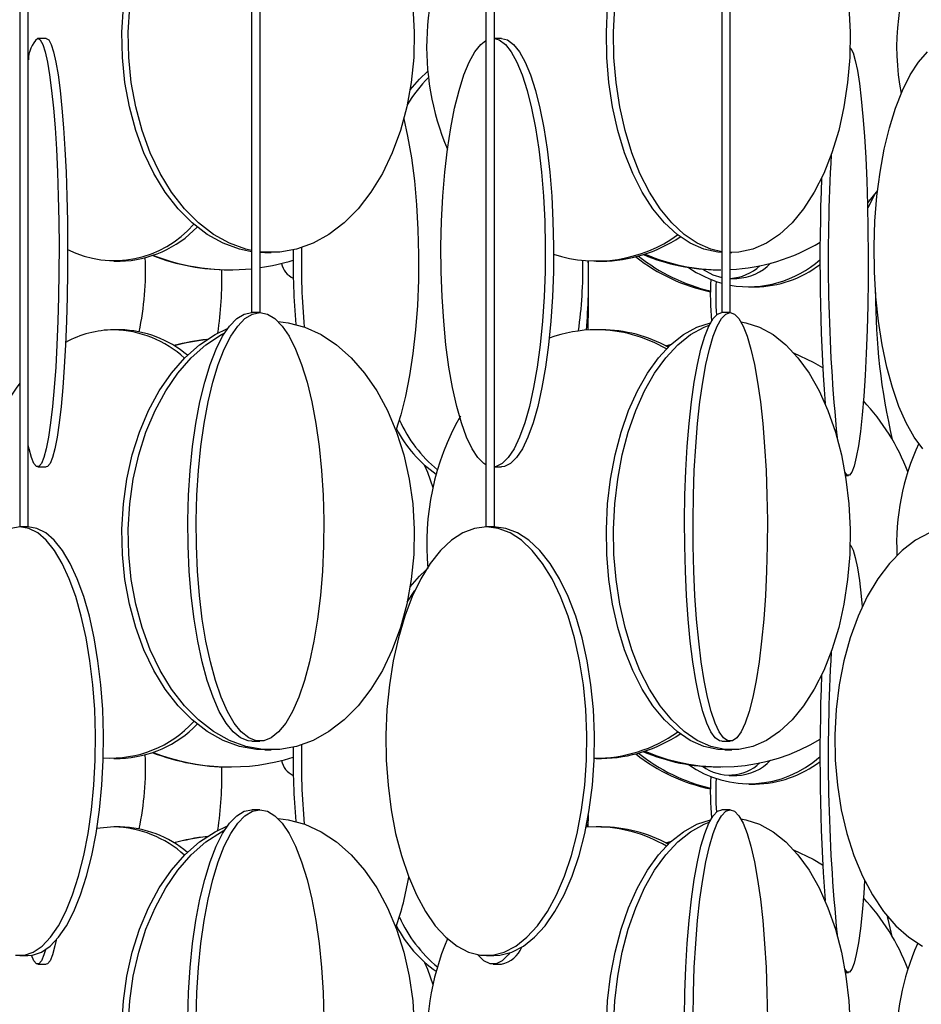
# Model space of a CAD drawing. Header units: millimetres. Extents: x 495 to 2657, y 518 to 2595.
# Tile 71 of 96: x 2359 to 2411, y 2092 to 2150. Entities that reach past the tile are written whole.
import ezdxf

# ---------------------------------------------------------------- set-up
doc = ezdxf.new("R2010")
doc.units = ezdxf.units.MM

msp = doc.modelspace()

# ---------------------------------------------------------------- linework, layer by layer
at = {"color": 7, "linetype": 'Continuous', "lineweight": 25}
for p, q in [((2358.711, 2574.798), (2358.711, 2120.048)), ((2359.211, 2120.048), (2359.211, 2574.798)), ((2372.239, 2574.798), (2372.239, 2132.548)), ((2372.739, 2132.548), (2372.739, 2574.798)), ((2385.908, 2574.798), (2385.908, 2120.048)), ((2386.408, 2120.048), (2386.408, 2574.798)), ((2399.662, 2574.798), (2399.662, 2132.548)), ((2400.162, 2132.548), (2400.162, 2574.798)), ((2360.259, 2148.548), (2359.762, 2148.548)), ((2386.812, 2148.548), (2386.408, 2148.548)), ((2408.758, 2139.67), (2408.162, 2138.949)), ((2373.014, 2136.048), (2372.739, 2136.055)), ((2373.014, 2136.048), (2373.387, 2136.048)), ((2400.162, 2136.048), (2400.255, 2136.048)), ((2364.199, 2135.548), (2364.572, 2135.548)), ((2370.925, 2135.048), (2370.98, 2135.048)), ((2391.893, 2135.03), (2391.89, 2135.562)), ((2392.349, 2135.548), (2392.655, 2135.548)), ((2399.451, 2135.048), (2399.619, 2135.048)), ((2400.162, 2134.548), (2400.546, 2134.548)), ((2401.252, 2134.048), (2401.62, 2134.048)), ((2372.739, 2132.548), (2372.239, 2132.548)), ((2400.162, 2132.548), (2399.662, 2132.548)), ((2364.572, 2131.548), (2364.199, 2131.548)), ((2392.655, 2131.548), (2392.349, 2131.548)), ((2396.454, 2130.588), (2396.664, 2130.648)), ((2359.762, 2123.548), (2360.259, 2123.548)), ((2386.408, 2123.548), (2386.812, 2123.548)), ((2406.882, 2123.048), (2407.052, 2123.048)), ((2358.727, 2120.048), (2358.711, 2120.048)), ((2359.211, 2120.048), (2358.727, 2120.048)), ((2385.938, 2120.048), (2385.908, 2120.048)), ((2386.408, 2120.048), (2385.938, 2120.048)), ((2381.32, 2115.663), (2381.771, 2116.346)), ((2381.12, 2114.848), (2381.144, 2114.751)), ((2372.251, 2107.548), (2372.728, 2107.548)), ((2399.666, 2107.548), (2400.158, 2107.548)), ((2373.014, 2107.048), (2373.387, 2107.048)), ((2399.838, 2107.048), (2400.255, 2107.048)), ((2364.199, 2106.548), (2364.572, 2106.548)), ((2392.349, 2106.548), (2392.655, 2106.548)), ((2370.925, 2106.048), (2370.98, 2106.048)), ((2399.451, 2106.048), (2399.619, 2106.048)), ((2400.094, 2105.548), (2400.546, 2105.548)), ((2401.252, 2105.048), (2401.62, 2105.048)), ((2372.728, 2103.548), (2372.251, 2103.548)), ((2400.158, 2103.548), (2399.666, 2103.548)), ((2391.88, 2102.534), (2391.888, 2103.254)), ((2364.199, 2102.548), (2363.22, 2102.461)), ((2364.572, 2102.548), (2364.199, 2102.548)), ((2391.787, 2102.709), (2391.772, 2102.527)), ((2392.349, 2102.548), (2391.772, 2102.527)), ((2392.655, 2102.548), (2392.349, 2102.548)), ((2396.454, 2101.588), (2396.664, 2101.648)), ((2358.727, 2095.048), (2359.195, 2095.048)), ((2385.938, 2095.048), (2386.379, 2095.048)), ((2359.762, 2094.548), (2360.259, 2094.548)), ((2386.327, 2094.548), (2386.812, 2094.548)), ((2406.882, 2094.048), (2407.052, 2094.048))]:
    msp.add_line(p, q, dxfattribs=at)
at = {"color": 7, "linetype": 'Continuous', "lineweight": 25, "flags": 128}
for points in [[(2372.239, 2136.102), (2371.538, 2136.245), (2370.577, 2136.593), (2369.65, 2137.109), (2368.77, 2137.785), (2367.95, 2138.613), (2367.201, 2139.58), (2366.533, 2140.672), (2365.957, 2141.876), (2365.479, 2143.173), (2365.108, 2144.545), (2364.847, 2145.974), (2364.701, 2147.438), (2364.672, 2148.919), (2364.759, 2150.394)], [(2372.239, 2136.167), (2371.91, 2136.245), (2370.949, 2136.593), (2370.022, 2137.109), (2369.142, 2137.785), (2368.322, 2138.613), (2367.573, 2139.58), (2366.905, 2140.672), (2366.329, 2141.876), (2365.851, 2143.173), (2365.48, 2144.545), (2365.219, 2145.974), (2365.073, 2147.438), (2365.044, 2148.919), (2365.132, 2150.394)], [(2381.642, 2150.394), (2381.729, 2148.919), (2381.7, 2147.438), (2381.554, 2145.974), (2381.293, 2144.545), (2380.922, 2143.173), (2380.444, 2141.876), (2379.868, 2140.672), (2379.2, 2139.58), (2378.451, 2138.613), (2377.631, 2137.785), (2376.751, 2137.109), (2375.824, 2136.593), (2374.863, 2136.245), (2373.881, 2136.07), (2372.892, 2136.07), (2372.739, 2136.086)], [(2399.662, 2136.052), (2399.429, 2136.07), (2398.617, 2136.245), (2397.822, 2136.593), (2397.056, 2137.109), (2396.328, 2137.785), (2395.65, 2138.613), (2395.03, 2139.58), (2394.478, 2140.672), (2394.001, 2141.876), (2393.607, 2143.173), (2393.299, 2144.545), (2393.084, 2145.974), (2392.963, 2147.438), (2392.939, 2148.919), (2393.011, 2150.394)], [(2399.662, 2136.095), (2399.034, 2136.245), (2398.239, 2136.593), (2397.472, 2137.109), (2396.745, 2137.785), (2396.067, 2138.613), (2395.447, 2139.58), (2394.895, 2140.672), (2394.418, 2141.876), (2394.023, 2143.173), (2393.716, 2144.545), (2393.5, 2145.974), (2393.38, 2147.438), (2393.355, 2148.919), (2393.428, 2150.394)], [(2407.082, 2150.394), (2407.155, 2148.919), (2407.131, 2147.438), (2407.01, 2145.974), (2406.794, 2144.545), (2406.487, 2143.173), (2406.092, 2141.876), (2405.615, 2140.672), (2405.063, 2139.58), (2404.444, 2138.613), (2403.765, 2137.785), (2403.038, 2137.109), (2402.271, 2136.593), (2401.476, 2136.245), (2400.664, 2136.07), (2400.162, 2136.05)], [(2359.762, 2148.548), (2359.909, 2148.461), (2360.054, 2148.199), (2360.195, 2147.766), (2360.33, 2147.169), (2360.457, 2146.416), (2360.575, 2145.517), (2360.68, 2144.486), (2360.773, 2143.336), (2360.852, 2142.083), (2360.915, 2140.746), (2360.963, 2139.343), (2360.993, 2137.894), (2361.006, 2136.419), (2361.002, 2134.938), (2360.98, 2133.474), (2360.941, 2132.045), (2360.886, 2130.673), (2360.815, 2129.376), (2360.729, 2128.172), (2360.629, 2127.08), (2360.517, 2126.113), (2360.395, 2125.285), (2360.264, 2124.609), (2360.125, 2124.093), (2359.982, 2123.745), (2359.836, 2123.57), (2359.688, 2123.57), (2359.542, 2123.745), (2359.398, 2124.093), (2359.26, 2124.609), (2359.211, 2124.837)], [(2360.259, 2148.548), (2360.407, 2148.461), (2360.552, 2148.199), (2360.693, 2147.766), (2360.828, 2147.169), (2360.955, 2146.416), (2361.072, 2145.517), (2361.178, 2144.486), (2361.271, 2143.336), (2361.35, 2142.083), (2361.413, 2140.746), (2361.46, 2139.343), (2361.491, 2137.894), (2361.504, 2136.419), (2361.499, 2134.938), (2361.478, 2133.474), (2361.439, 2132.045), (2361.383, 2130.673), (2361.312, 2129.376), (2361.226, 2128.172), (2361.126, 2127.08), (2361.015, 2126.113), (2360.892, 2125.285), (2360.761, 2124.609), (2360.623, 2124.093), (2360.48, 2123.745), (2360.333, 2123.57), (2360.259, 2123.548)], [(2385.908, 2123.667), (2385.789, 2123.745), (2385.439, 2124.093), (2385.101, 2124.609), (2384.78, 2125.285), (2384.481, 2126.113), (2384.208, 2127.08), (2383.964, 2128.172), (2383.754, 2129.376), (2383.58, 2130.673), (2383.445, 2132.045), (2383.35, 2133.474), (2383.297, 2134.938), (2383.286, 2136.419), (2383.318, 2137.894), (2383.392, 2139.343), (2383.508, 2140.746), (2383.663, 2142.083), (2383.855, 2143.336), (2384.082, 2144.486), (2384.341, 2145.517), (2384.627, 2146.416), (2384.938, 2147.169), (2385.268, 2147.766), (2385.612, 2148.199), (2385.908, 2148.429)], [(2386.408, 2148.544), (2386.687, 2148.461), (2387.042, 2148.199), (2387.387, 2147.766), (2387.716, 2147.169), (2388.027, 2146.416), (2388.313, 2145.517), (2388.572, 2144.486), (2388.799, 2143.336), (2388.992, 2142.083), (2389.147, 2140.746), (2389.262, 2139.343), (2389.336, 2137.894), (2389.368, 2136.419), (2389.358, 2134.938), (2389.304, 2133.474), (2389.209, 2132.045), (2389.074, 2130.673), (2388.9, 2129.376), (2388.69, 2128.172), (2388.446, 2127.08), (2388.173, 2126.113), (2387.874, 2125.285), (2387.554, 2124.609), (2387.216, 2124.093), (2386.865, 2123.745), (2386.507, 2123.57), (2386.408, 2123.553)], [(2386.812, 2148.548), (2387.172, 2148.461), (2387.527, 2148.199), (2387.872, 2147.766), (2388.201, 2147.169), (2388.512, 2146.416), (2388.798, 2145.517), (2389.057, 2144.486), (2389.284, 2143.336), (2389.477, 2142.083), (2389.632, 2140.746), (2389.747, 2139.343), (2389.821, 2137.894), (2389.853, 2136.419), (2389.843, 2134.938), (2389.789, 2133.474), (2389.694, 2132.045), (2389.559, 2130.673), (2389.385, 2129.376), (2389.175, 2128.172), (2388.931, 2127.08), (2388.658, 2126.113), (2388.359, 2125.285), (2388.039, 2124.609), (2387.701, 2124.093), (2387.35, 2123.745), (2386.992, 2123.57), (2386.812, 2123.548)], [(2407.151, 2148.002), (2407.189, 2147.961), (2407.323, 2147.699), (2407.454, 2147.266), (2407.579, 2146.669), (2407.697, 2145.916), (2407.805, 2145.017), (2407.903, 2143.986), (2407.989, 2142.836), (2408.062, 2141.583), (2408.121, 2140.246), (2408.165, 2138.843), (2408.193, 2137.394), (2408.205, 2135.919), (2408.201, 2134.438), (2408.181, 2132.974), (2408.145, 2131.545), (2408.093, 2130.173), (2408.027, 2128.876), (2407.948, 2127.672), (2407.856, 2126.58), (2407.752, 2125.613), (2407.639, 2124.785), (2407.517, 2124.109), (2407.389, 2123.593), (2407.256, 2123.245), (2407.121, 2123.07), (2406.984, 2123.07), (2406.849, 2123.243)], [(2411.404, 2124.609), (2410.9, 2125.285), (2410.431, 2126.113), (2410.002, 2127.08), (2409.621, 2128.172), (2409.291, 2129.376), (2409.018, 2130.673), (2408.805, 2132.045), (2408.656, 2133.474), (2408.572, 2134.938), (2408.555, 2136.419), (2408.606, 2137.894), (2408.722, 2139.343), (2408.903, 2140.746), (2409.147, 2142.083), (2409.449, 2143.336), (2409.805, 2144.486), (2410.211, 2145.517), (2410.661, 2146.416), (2411.148, 2147.169), (2411.666, 2147.766)], [(2381.489, 2145.548), (2382.027, 2146.169), (2382.528, 2146.629)], [(2381.12, 2143.848), (2381.342, 2142.836), (2381.558, 2141.583), (2381.733, 2140.246), (2381.862, 2138.843), (2381.946, 2137.394), (2381.982, 2135.919), (2381.97, 2134.438), (2381.91, 2132.974), (2381.803, 2131.545), (2381.651, 2130.173), (2381.455, 2128.876), (2381.219, 2127.672), (2380.945, 2126.58), (2380.661, 2125.677)], [(2408.591, 2139.456), (2408.194, 2138.672), (2408.17, 2138.629)], [(2398.55, 2135.085), (2399.152, 2134.745), (2399.662, 2134.59)], [(2391.88, 2131.534), (2391.893, 2132.938), (2391.896, 2134.303)], [(2372.251, 2107.548), (2372.03, 2107.57), (2371.592, 2107.745), (2371.163, 2108.093), (2370.749, 2108.609), (2370.356, 2109.285), (2369.99, 2110.113), (2369.656, 2111.08), (2369.358, 2112.172), (2369.1, 2113.376), (2368.887, 2114.673), (2368.721, 2116.045), (2368.605, 2117.474), (2368.54, 2118.938), (2368.527, 2120.419), (2368.566, 2121.894), (2368.657, 2123.343), (2368.798, 2124.746), (2368.988, 2126.083), (2369.224, 2127.336), (2369.502, 2128.486), (2369.819, 2129.517), (2370.169, 2130.416), (2370.549, 2131.169), (2370.953, 2131.766), (2371.376, 2132.199), (2371.81, 2132.461), (2372.251, 2132.548), (2372.251, 2132.548)], [(2372.728, 2132.548), (2373.169, 2132.461), (2373.603, 2132.199), (2374.025, 2131.766), (2374.429, 2131.169), (2374.809, 2130.416), (2375.16, 2129.517), (2375.477, 2128.486), (2375.755, 2127.336), (2375.991, 2126.083), (2376.18, 2124.746), (2376.322, 2123.343), (2376.413, 2121.894), (2376.452, 2120.419), (2376.439, 2118.938), (2376.374, 2117.474), (2376.257, 2116.045), (2376.091, 2114.673), (2375.878, 2113.376), (2375.621, 2112.172), (2375.323, 2111.08), (2374.989, 2110.113), (2374.622, 2109.285), (2374.23, 2108.609), (2373.816, 2108.093), (2373.387, 2107.745), (2372.949, 2107.57), (2372.507, 2107.57), (2372.069, 2107.745), (2371.64, 2108.093), (2371.226, 2108.609), (2370.833, 2109.285), (2370.467, 2110.113), (2370.133, 2111.08), (2369.835, 2112.172), (2369.578, 2113.376), (2369.365, 2114.673), (2369.199, 2116.045), (2369.082, 2117.474), (2369.017, 2118.938), (2369.004, 2120.419), (2369.043, 2121.894), (2369.134, 2123.343), (2369.276, 2124.746), (2369.465, 2126.083), (2369.701, 2127.336), (2369.979, 2128.486), (2370.296, 2129.517), (2370.647, 2130.416), (2371.027, 2131.169), (2371.431, 2131.766), (2371.853, 2132.199), (2372.287, 2132.461), (2372.728, 2132.548)], [(2399.666, 2107.548), (2399.537, 2107.57), (2399.282, 2107.745), (2399.032, 2108.093), (2398.792, 2108.609), (2398.563, 2109.285), (2398.35, 2110.113), (2398.155, 2111.08), (2397.982, 2112.172), (2397.832, 2113.376), (2397.708, 2114.673), (2397.611, 2116.045), (2397.543, 2117.474), (2397.505, 2118.938), (2397.498, 2120.419), (2397.521, 2121.894), (2397.574, 2123.343), (2397.656, 2124.746), (2397.766, 2126.083), (2397.904, 2127.336), (2398.066, 2128.486), (2398.25, 2129.517), (2398.454, 2130.416), (2398.675, 2131.169), (2398.911, 2131.766), (2399.156, 2132.199), (2399.409, 2132.461), (2399.666, 2132.548), (2399.666, 2132.548)], [(2400.158, 2132.548), (2400.415, 2132.461), (2400.668, 2132.199), (2400.914, 2131.766), (2401.149, 2131.169), (2401.37, 2130.416), (2401.574, 2129.517), (2401.759, 2128.486), (2401.921, 2127.336), (2402.058, 2126.083), (2402.169, 2124.746), (2402.251, 2123.343), (2402.304, 2121.894), (2402.327, 2120.419), (2402.319, 2118.938), (2402.281, 2117.474), (2402.213, 2116.045), (2402.117, 2114.673), (2401.993, 2113.376), (2401.843, 2112.172), (2401.669, 2111.08), (2401.475, 2110.113), (2401.261, 2109.285), (2401.033, 2108.609), (2400.792, 2108.093), (2400.542, 2107.745), (2400.287, 2107.57), (2400.03, 2107.57), (2399.775, 2107.745), (2399.525, 2108.093), (2399.284, 2108.609), (2399.055, 2109.285), (2398.842, 2110.113), (2398.647, 2111.08), (2398.474, 2112.172), (2398.324, 2113.376), (2398.2, 2114.673), (2398.104, 2116.045), (2398.036, 2117.474), (2397.998, 2118.938), (2397.99, 2120.419), (2398.013, 2121.894), (2398.066, 2123.343), (2398.148, 2124.746), (2398.259, 2126.083), (2398.396, 2127.336), (2398.558, 2128.486), (2398.742, 2129.517), (2398.947, 2130.416), (2399.168, 2131.169), (2399.403, 2131.766), (2399.649, 2132.199), (2399.902, 2132.461), (2400.158, 2132.548)], [(2373.014, 2107.048), (2372.52, 2107.07), (2371.538, 2107.245), (2370.577, 2107.593), (2369.65, 2108.109), (2368.77, 2108.785), (2367.95, 2109.613), (2367.201, 2110.58), (2366.533, 2111.672), (2365.957, 2112.876), (2365.479, 2114.173), (2365.108, 2115.545), (2364.847, 2116.974), (2364.701, 2118.438), (2364.672, 2119.919), (2364.759, 2121.394), (2364.963, 2122.843), (2365.28, 2124.246), (2365.705, 2125.583), (2366.233, 2126.836), (2366.856, 2127.986), (2367.566, 2129.017), (2368.352, 2129.916), (2369.203, 2130.669), (2370.108, 2131.266), (2370.839, 2131.616)], [(2373.786, 2132.034), (2374.374, 2131.961), (2375.347, 2131.699), (2376.293, 2131.266), (2377.198, 2130.669), (2378.049, 2129.916), (2378.835, 2129.017), (2379.545, 2127.986), (2380.168, 2126.836), (2380.696, 2125.583), (2381.121, 2124.246), (2381.438, 2122.843), (2381.642, 2121.394), (2381.729, 2119.919), (2381.7, 2118.438), (2381.554, 2116.974), (2381.293, 2115.545), (2380.922, 2114.173), (2380.444, 2112.876), (2379.868, 2111.672), (2379.2, 2110.58), (2378.451, 2109.613), (2377.631, 2108.785), (2376.751, 2108.109), (2375.824, 2107.593), (2374.863, 2107.245), (2373.881, 2107.07), (2372.892, 2107.07), (2371.91, 2107.245), (2370.949, 2107.593), (2370.022, 2108.109), (2369.142, 2108.785), (2368.322, 2109.613), (2367.573, 2110.58), (2366.905, 2111.672), (2366.329, 2112.876), (2365.851, 2114.173), (2365.48, 2115.545), (2365.219, 2116.974), (2365.073, 2118.438), (2365.044, 2119.919), (2365.132, 2121.394), (2365.335, 2122.843), (2365.652, 2124.246), (2366.077, 2125.583), (2366.605, 2126.836), (2367.228, 2127.986), (2367.938, 2129.017), (2368.724, 2129.916), (2369.575, 2130.669), (2370.48, 2131.266), (2370.67, 2131.368)], [(2399.838, 2107.048), (2399.429, 2107.07), (2398.617, 2107.245), (2397.822, 2107.593), (2397.056, 2108.109), (2396.328, 2108.785), (2395.65, 2109.613), (2395.03, 2110.58), (2394.478, 2111.672), (2394.001, 2112.876), (2393.607, 2114.173), (2393.299, 2115.545), (2393.084, 2116.974), (2392.963, 2118.438), (2392.939, 2119.919), (2393.011, 2121.394), (2393.18, 2122.843), (2393.442, 2124.246), (2393.793, 2125.583), (2394.23, 2126.836), (2394.745, 2127.986), (2395.332, 2129.017), (2395.982, 2129.916), (2396.686, 2130.669), (2397.435, 2131.266), (2398.217, 2131.699), (2399.007, 2131.957)], [(2400.787, 2132.011), (2401.072, 2131.961), (2401.876, 2131.699), (2402.659, 2131.266), (2403.407, 2130.669), (2404.111, 2129.916), (2404.761, 2129.017), (2405.348, 2127.986), (2405.863, 2126.836), (2406.3, 2125.583), (2406.652, 2124.246), (2406.914, 2122.843), (2407.082, 2121.394), (2407.155, 2119.919), (2407.131, 2118.438), (2407.01, 2116.974), (2406.794, 2115.545), (2406.487, 2114.173), (2406.092, 2112.876), (2405.615, 2111.672), (2405.063, 2110.58), (2404.444, 2109.613), (2403.765, 2108.785), (2403.038, 2108.109), (2402.271, 2107.593), (2401.476, 2107.245), (2400.664, 2107.07), (2399.846, 2107.07), (2399.034, 2107.245), (2398.239, 2107.593), (2397.472, 2108.109), (2396.745, 2108.785), (2396.067, 2109.613), (2395.447, 2110.58), (2394.895, 2111.672), (2394.418, 2112.876), (2394.023, 2114.173), (2393.716, 2115.545), (2393.5, 2116.974), (2393.38, 2118.438), (2393.355, 2119.919), (2393.428, 2121.394), (2393.597, 2122.843), (2393.858, 2124.246), (2394.21, 2125.583), (2394.647, 2126.836), (2395.162, 2127.986), (2395.749, 2129.017), (2396.399, 2129.916), (2397.103, 2130.669), (2397.852, 2131.266), (2398.634, 2131.699), (2398.935, 2131.818)], [(2396.394, 2130.619), (2396.686, 2130.699), (2396.731, 2130.71)], [(2403.859, 2130.209), (2404.994, 2129.669), (2405.553, 2129.344)], [(2382.327, 2123.639), (2382.493, 2123.246), (2382.816, 2122.351)], [(2358.727, 2120.048), (2358.206, 2119.961)], [(2358.466, 2095.07), (2358.988, 2095.07), (2359.507, 2095.245), (2360.014, 2095.593), (2360.503, 2096.109), (2360.968, 2096.785), (2361.401, 2097.613), (2361.796, 2098.58), (2362.148, 2099.672), (2362.453, 2100.876), (2362.705, 2102.173), (2362.901, 2103.545), (2363.039, 2104.974), (2363.116, 2106.438), (2363.131, 2107.919), (2363.085, 2109.394), (2362.977, 2110.843), (2362.81, 2112.246), (2362.586, 2113.583), (2362.307, 2114.836), (2361.978, 2115.986), (2361.603, 2117.017), (2361.189, 2117.916), (2360.739, 2118.669), (2360.261, 2119.266), (2359.762, 2119.699), (2359.248, 2119.961), (2358.727, 2120.048)], [(2359.195, 2095.048), (2359.456, 2095.07), (2359.975, 2095.245), (2360.482, 2095.593), (2360.971, 2096.109), (2361.436, 2096.785), (2361.869, 2097.613), (2362.264, 2098.58), (2362.616, 2099.672), (2362.921, 2100.876), (2363.173, 2102.173), (2363.369, 2103.545), (2363.506, 2104.974), (2363.584, 2106.438), (2363.599, 2107.919), (2363.553, 2109.394), (2363.445, 2110.843), (2363.278, 2112.246), (2363.053, 2113.583), (2362.775, 2114.836), (2362.446, 2115.986), (2362.071, 2117.017), (2361.656, 2117.916), (2361.207, 2118.669), (2360.729, 2119.266), (2360.23, 2119.699), (2359.716, 2119.961), (2359.195, 2120.048)], [(2385.938, 2120.048), (2385.244, 2119.961), (2384.56, 2119.699), (2383.895, 2119.266), (2383.259, 2118.669), (2382.661, 2117.916), (2382.108, 2117.017), (2381.61, 2115.986), (2381.172, 2114.836), (2380.801, 2113.583), (2380.502, 2112.246), (2380.28, 2110.843), (2380.136, 2109.394), (2380.075, 2107.919), (2380.095, 2106.438), (2380.198, 2104.974), (2380.381, 2103.545), (2380.642, 2102.173), (2380.978, 2100.876), (2381.383, 2099.672), (2381.852, 2098.58), (2382.378, 2097.613), (2382.955, 2096.785), (2383.573, 2096.109), (2384.225, 2095.593), (2384.9, 2095.245), (2385.59, 2095.07), (2386.285, 2095.07), (2386.975, 2095.245), (2387.651, 2095.593), (2388.302, 2096.109), (2388.92, 2096.785), (2389.497, 2097.613), (2390.023, 2098.58), (2390.492, 2099.672), (2390.897, 2100.876), (2391.233, 2102.173), (2391.494, 2103.545), (2391.677, 2104.974), (2391.78, 2106.438), (2391.8, 2107.919), (2391.739, 2109.394), (2391.596, 2110.843), (2391.373, 2112.246), (2391.074, 2113.583), (2390.703, 2114.836), (2390.265, 2115.986), (2389.767, 2117.017), (2389.214, 2117.916), (2388.616, 2118.669), (2387.98, 2119.266), (2387.315, 2119.699), (2386.631, 2119.961), (2385.938, 2120.048)], [(2386.379, 2095.048), (2386.727, 2095.07), (2387.417, 2095.245), (2388.092, 2095.593), (2388.744, 2096.109), (2389.362, 2096.785), (2389.938, 2097.613), (2390.465, 2098.58), (2390.934, 2099.672), (2391.339, 2100.876), (2391.674, 2102.173), (2391.936, 2103.545), (2392.119, 2104.974), (2392.221, 2106.438), (2392.242, 2107.919), (2392.18, 2109.394), (2392.037, 2110.843), (2391.815, 2112.246), (2391.516, 2113.583), (2391.145, 2114.836), (2390.707, 2115.986), (2390.208, 2117.017), (2389.656, 2117.916), (2389.057, 2118.669), (2388.421, 2119.266), (2387.757, 2119.699), (2387.073, 2119.961), (2386.379, 2120.048), (2386.379, 2120.048)], [(2411.792, 2119.699), (2410.973, 2119.266), (2410.19, 2118.669), (2409.452, 2117.916), (2408.771, 2117.017), (2408.157, 2115.986), (2407.617, 2114.836), (2407.16, 2113.583), (2406.792, 2112.246), (2406.517, 2110.843), (2406.341, 2109.394), (2406.265, 2107.919), (2406.29, 2106.438), (2406.417, 2104.974), (2406.642, 2103.545), (2406.964, 2102.173), (2407.378, 2100.876), (2407.877, 2099.672), (2408.455, 2098.58), (2409.104, 2097.613), (2409.814, 2096.785), (2410.576, 2096.109), (2411.379, 2095.593)], [(2407.151, 2119.002), (2407.189, 2118.961), (2407.323, 2118.699), (2407.454, 2118.266), (2407.579, 2117.669), (2407.697, 2116.916), (2407.805, 2116.017), (2407.866, 2115.402)], [(2381.489, 2116.548), (2382.027, 2117.169), (2382.403, 2117.524)], [(2368.527, 2091.419), (2368.566, 2092.894), (2368.657, 2094.343), (2368.798, 2095.746), (2368.988, 2097.083), (2369.224, 2098.336), (2369.502, 2099.486), (2369.819, 2100.517), (2370.169, 2101.416), (2370.549, 2102.169), (2370.953, 2102.766), (2371.376, 2103.199), (2371.81, 2103.461), (2372.251, 2103.548), (2372.251, 2103.548)], [(2369.004, 2091.419), (2369.043, 2092.894), (2369.134, 2094.343), (2369.276, 2095.746), (2369.465, 2097.083), (2369.701, 2098.336), (2369.979, 2099.486), (2370.296, 2100.517), (2370.647, 2101.416), (2371.027, 2102.169), (2371.431, 2102.766), (2371.853, 2103.199), (2372.287, 2103.461), (2372.728, 2103.548)], [(2372.728, 2103.548), (2373.169, 2103.461), (2373.603, 2103.199), (2374.025, 2102.766), (2374.429, 2102.169), (2374.809, 2101.416), (2375.16, 2100.517), (2375.477, 2099.486), (2375.755, 2098.336), (2375.991, 2097.083), (2376.18, 2095.746), (2376.322, 2094.343), (2376.413, 2092.894), (2376.452, 2091.419)], [(2397.498, 2091.419), (2397.521, 2092.894), (2397.574, 2094.343), (2397.656, 2095.746), (2397.766, 2097.083), (2397.904, 2098.336), (2398.066, 2099.486), (2398.25, 2100.517), (2398.454, 2101.416), (2398.675, 2102.169), (2398.911, 2102.766), (2399.156, 2103.199), (2399.409, 2103.461), (2399.666, 2103.548), (2399.666, 2103.548)], [(2397.99, 2091.419), (2398.013, 2092.894), (2398.066, 2094.343), (2398.148, 2095.746), (2398.259, 2097.083), (2398.396, 2098.336), (2398.558, 2099.486), (2398.742, 2100.517), (2398.947, 2101.416), (2399.168, 2102.169), (2399.403, 2102.766), (2399.649, 2103.199), (2399.902, 2103.461), (2400.158, 2103.548)], [(2400.158, 2103.548), (2400.415, 2103.461), (2400.668, 2103.199), (2400.914, 2102.766), (2401.149, 2102.169), (2401.37, 2101.416), (2401.574, 2100.517), (2401.759, 2099.486), (2401.921, 2098.336), (2402.058, 2097.083), (2402.169, 2095.746), (2402.251, 2094.343), (2402.304, 2092.894), (2402.327, 2091.419)], [(2373.786, 2103.034), (2374.374, 2102.961), (2375.347, 2102.699), (2376.293, 2102.266), (2377.198, 2101.669), (2378.049, 2100.916), (2378.835, 2100.017), (2379.545, 2098.986), (2380.168, 2097.836), (2380.696, 2096.583), (2381.121, 2095.246), (2381.438, 2093.843), (2381.642, 2092.394), (2381.729, 2090.919)], [(2392.939, 2090.919), (2393.011, 2092.394), (2393.18, 2093.843), (2393.442, 2095.246), (2393.793, 2096.583), (2394.23, 2097.836), (2394.745, 2098.986), (2395.332, 2100.017), (2395.982, 2100.916), (2396.686, 2101.669), (2397.435, 2102.266), (2398.217, 2102.699), (2399.007, 2102.957)], [(2400.787, 2103.011), (2401.072, 2102.961), (2401.876, 2102.699), (2402.659, 2102.266), (2403.407, 2101.669), (2404.111, 2100.916), (2404.761, 2100.017), (2405.348, 2098.986), (2405.863, 2097.836), (2406.3, 2096.583), (2406.652, 2095.246), (2406.914, 2093.843), (2407.082, 2092.394), (2407.155, 2090.919)], [(2364.672, 2090.919), (2364.759, 2092.394), (2364.963, 2093.843), (2365.28, 2095.246), (2365.705, 2096.583), (2366.233, 2097.836), (2366.856, 2098.986), (2367.566, 2100.017), (2368.352, 2100.916), (2369.203, 2101.669), (2370.108, 2102.266), (2370.839, 2102.616)], [(2365.044, 2090.919), (2365.132, 2092.394), (2365.335, 2093.843), (2365.652, 2095.246), (2366.077, 2096.583), (2366.605, 2097.836), (2367.228, 2098.986), (2367.938, 2100.017), (2368.724, 2100.916), (2369.575, 2101.669), (2370.48, 2102.266), (2370.67, 2102.368)], [(2393.355, 2090.919), (2393.428, 2092.394), (2393.597, 2093.843), (2393.858, 2095.246), (2394.21, 2096.583), (2394.647, 2097.836), (2395.162, 2098.986), (2395.749, 2100.017), (2396.399, 2100.916), (2397.103, 2101.669), (2397.852, 2102.266), (2398.634, 2102.699), (2398.935, 2102.818)], [(2396.394, 2101.619), (2396.686, 2101.699), (2396.731, 2101.71)], [(2403.859, 2101.209), (2404.994, 2100.669), (2405.553, 2100.344)], [(2408, 2099.418), (2407.948, 2098.672), (2407.856, 2097.58), (2407.752, 2096.613), (2407.639, 2095.785), (2407.517, 2095.109), (2407.389, 2094.593), (2407.256, 2094.245), (2407.121, 2094.07), (2406.984, 2094.07), (2406.849, 2094.243)], [(2409.617, 2096.146), (2409.372, 2097.172), (2409.343, 2097.311)], [(2360.83, 2095.941), (2360.761, 2095.609), (2360.623, 2095.093), (2360.48, 2094.745), (2360.333, 2094.57), (2360.259, 2094.548)], [(2360.209, 2095.384), (2360.125, 2095.093), (2359.982, 2094.745), (2359.836, 2094.57), (2359.688, 2094.57), (2359.542, 2094.745), (2359.408, 2095.063)], [(2387.299, 2095.203), (2387.216, 2095.093), (2386.865, 2094.745), (2386.507, 2094.57), (2386.147, 2094.57), (2385.789, 2094.745), (2385.439, 2095.093), (2385.438, 2095.094)], [(2382.327, 2094.639), (2382.493, 2094.246), (2382.816, 2093.351)]]:
    msp.add_lwpolyline(points, dxfattribs=at)
at = {"color": 7, "linetype": 'Continuous', "lineweight": 25}
for centre, radius, start, end in [((2397.655, 2148.03), 15.203, 150.51097, 203.02592), ((2423.756, 2148.043), 13.888, 155.03419, 191.23282), ((2360.936, 2147.293), 1.719, 133.09006, 180.16101), ((2388.101, 2140.71), 7.849, 134.85656, 149.76384), ((2510.302, 2135.694), 104.427, 176.66994, 185.74227), ((2524.1, 2135.631), 118.705, 177.69557, 184.04843), ((2364.227, 2141.723), 6.137, 243.66137, 319.07851), ((2364.366, 2142.094), 6.549, 271.80814, 315.87572), ((2392.351, 2143.709), 8.148, 252.15473, 305.56863), ((2392.583, 2143.863), 8.315, 270.49741, 304.02256), ((2419.125, 2135.54), 44.464, 179.1547, 184.74156), ((2419.552, 2135.541), 44.411, 178.98237, 184.94508), ((2399.598, 2146.296), 11.249, 272.93725, 301.08584), ((2348.103, 2135.044), 17.95, 348.40223, 2.23727), ((2370.926, 2147.405), 12.357, 248.86985, 269.99663), ((2370.981, 2147.404), 12.355, 248.73766, 275.84713), ((2370.979, 2147.408), 12.36, 278.18916, 287.33218), ((2367.086, 2135.041), 24.478, 351.63169, 1.28197), ((2401.232, 2144.201), 10.672, 231.88348, 257.93258), ((2401.462, 2144.22), 10.694, 231.51805, 256.69726), ((2399.459, 2146.221), 11.172, 247.01292, 269.9614), ((2399.627, 2146.223), 11.174, 246.60806, 269.96032), ((2401.219, 2140.357), 6.294, 260.32998, 311.63238), ((2349.173, 2134.543), 21.337, 351.40454, 1.37786), ((2375.206, 2135.69), 1.254, 192.51604, 244.78299), ((2355.213, 2134.546), 36.684, 355.27999, 1.58793), ((2401.566, 2140.817), 6.818, 235.72648, 253.78099), ((2399.98, 2137.389), 2.845, 273.67701, 312.29171), ((2400.427, 2137.446), 2.9, 272.36922, 316.01699), ((2401.525, 2140.409), 6.361, 270.84771, 307.5366), ((2414.981, 2133.548), 15.982, 176.63079, 185.32759), ((2415.301, 2133.548), 15.989, 177.04148, 184.05931), ((2445.441, 2133.586), 36.805, 179.78834, 193.25727), ((2364.242, 2125.655), 5.893, 90.41598, 118.94175), ((2364.042, 2125.171), 6.38, 47.76492, 88.59077), ((2364.428, 2125.228), 6.322, 49.88939, 88.69278), ((2370.926, 2118.693), 12.356, 95.97495, 105.08482), ((2392.366, 2123.543), 8.006, 90.12529, 110.2026), ((2392.298, 2123.337), 8.212, 59.71358, 89.64434), ((2392.608, 2123.362), 8.186, 61.22314, 89.67121), ((2370.981, 2118.692), 12.356, 96.28168, 105.26852), ((2370.174, 2120.147), 14.145, 144.132, 166.99258), ((2398.786, 2118.795), 12.557, 20.85313, 43.28419), ((2397.43, 2119.099), 14.974, 150.31713, 185.63303), ((2388.457, 2129.784), 8.367, 204.74355, 229.97246), ((2387.135, 2129.068), 7.238, 207.11834, 235.20183), ((2423.667, 2119.064), 13.799, 154.95649, 182.83009), ((2510.302, 2106.694), 104.427, 176.66994, 185.74227), ((2524.1, 2106.631), 118.705, 177.69557, 184.04843), ((2364.047, 2113.06), 6.494, 265.94217, 317.87023), ((2364.366, 2113.094), 6.549, 271.80814, 315.87572), ((2392.277, 2114.878), 8.329, 269.64588, 305.30589), ((2392.583, 2114.863), 8.315, 270.49741, 304.02256), ((2399.623, 2117.225), 11.175, 246.63248, 301.16392), ((2370.926, 2118.405), 12.357, 248.86985, 269.99663), ((2370.98, 2118.403), 12.354, 248.7373, 287.33283), ((2419.125, 2106.54), 44.464, 179.1547, 184.74156), ((2419.552, 2106.541), 44.411, 178.98237, 184.94508), ((2399.459, 2117.221), 11.172, 247.01292, 269.9614), ((2348.103, 2106.044), 17.95, 348.40223, 2.23727), ((2375.206, 2106.69), 1.254, 192.51604, 244.78299), ((2401.232, 2115.201), 10.672, 231.88348, 257.93258), ((2401.462, 2115.22), 10.694, 231.51805, 256.69726), ((2401.268, 2111.256), 6.187, 235.08458, 311.91766), ((2400.103, 2108.193), 2.618, 233.62832, 313.18324), ((2400.427, 2108.446), 2.9, 272.36922, 316.01699), ((2401.525, 2111.409), 6.361, 270.84771, 307.5366), ((2349.173, 2105.543), 21.337, 351.40454, 1.37786), ((2414.981, 2104.548), 15.982, 176.63079, 185.32759), ((2415.301, 2104.548), 15.989, 177.04148, 184.05931), ((2364.042, 2096.171), 6.38, 47.76492, 88.59077), ((2364.428, 2096.228), 6.322, 49.88939, 88.69278), ((2392.298, 2094.337), 8.212, 59.71358, 89.64434), ((2392.608, 2094.362), 8.186, 61.22314, 89.67121), ((2370.926, 2089.693), 12.356, 95.97495, 105.08482), ((2370.981, 2089.692), 12.356, 96.28168, 105.26852), ((2362.057, 2102.976), 19.642, 341.29523, 350.12699), ((2398.786, 2089.795), 12.557, 20.85313, 43.28419), ((2388.457, 2100.784), 8.367, 204.74355, 229.97246), ((2387.135, 2100.068), 7.238, 207.11834, 235.20183), ((2397.81, 2090.061), 15.349, 157.14264, 185.35308), ((2386.549, 2096.068), 1.542, 279.82086, 339.66999), ((2423.68, 2090.063), 13.812, 155.81314, 182.82403)]:
    msp.add_arc(centre, radius, start, end, dxfattribs=at)

doc.saveas('drawing.dxf')
